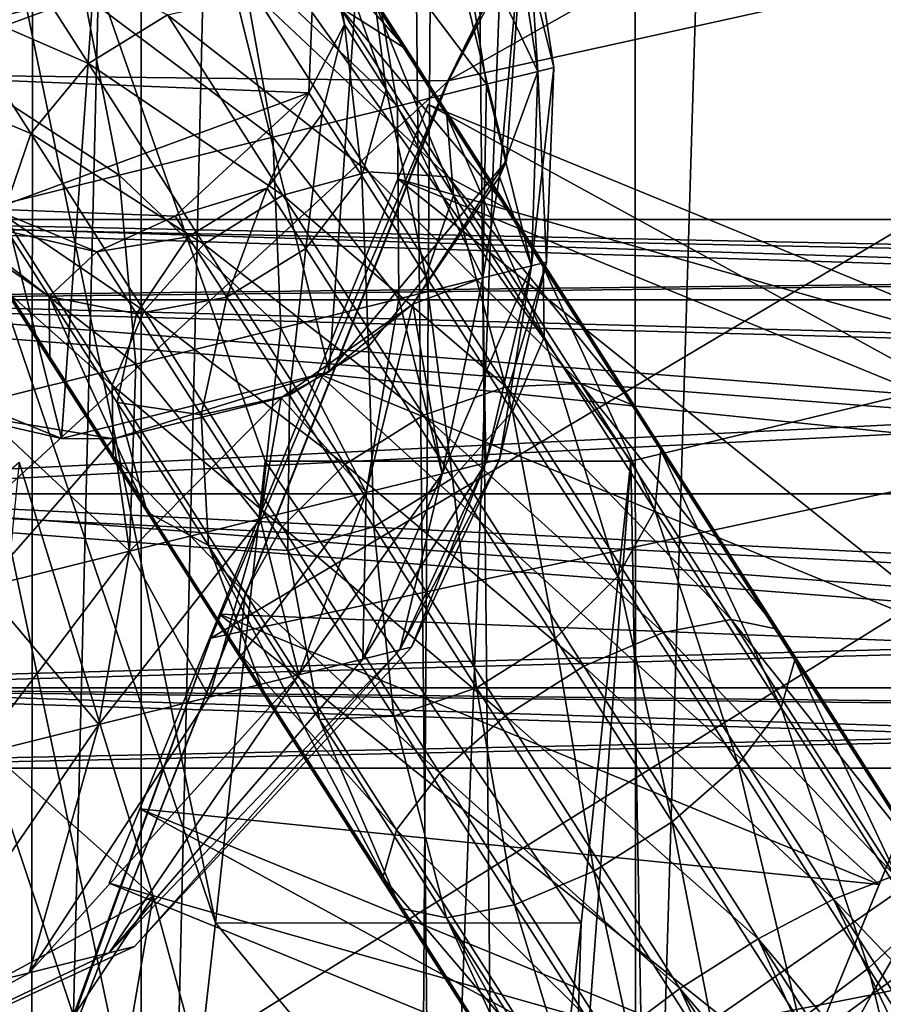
# Model space of a CAD drawing. Header units: metres. Extents: x 0 to 804, y -808 to 0.
# Tile 10 of 123: x 71 to 95, y -665 to -638. Entities that reach past the tile are written whole.
import ezdxf

# ---------------------------------------------------------------- set-up
doc = ezdxf.new("R2010")
doc.units = ezdxf.units.M

msp = doc.modelspace()

# ---------------------------------------------------------------- linework, layer by layer
at = {"layer": 'None'}
for points in [[(68.206169, -622.391846, 664.009766), (125.118866, -641.141968, 664.00946), (153.885971, -606.785217, 664.00946)], [(82.917885, -639.717224, 229.182846), (51.506599, -639.367065, 229.276062), (97.562355, -611.736084, 238.044067)], [(51.506599, -639.367065, 229.276062), (51.506599, -611.736084, 238.044067), (97.562355, -611.736084, 238.044067)], [(97.562355, -611.736084, 238.044067), (97.5625, -611.736206, 376.655518), (82.917885, -639.717224, 229.182846)], [(97.5625, -611.736206, 376.655518), (89.626328, -625.987976, 393.497437), (82.917885, -639.717224, 229.182846)], [(113.400154, -632.995972, 530.953369), (82.903526, -639.716675, 411.269318), (124.25956, -616.376648, 518.881958)], [(82.903526, -639.716675, 411.269318), (89.626328, -625.987976, 393.497437), (124.25956, -616.376648, 518.881958)], [(68.206169, -622.391846, 664.009766), (67.467239, -636.024841, 752.645386), (76.551514, -662.737366, 752.723267)], [(77.909416, -650.118286, 664.00946), (68.206169, -622.391846, 664.009766), (76.551514, -662.737366, 752.723267)], [(77.909416, -650.118286, 664.00946), (87.910759, -650.118286, 664.009521), (68.206169, -622.391846, 664.009766)], [(87.910759, -650.118286, 664.009521), (125.118866, -641.141968, 664.00946), (68.206169, -622.391846, 664.009766)], [(82.917885, -639.717224, 229.182846), (89.626328, -625.987976, 393.497437), (82.903526, -639.716675, 411.269318)], [(103.518738, -649.132996, 543.650635), (76.418556, -654.956787, 433.135529), (113.400154, -632.995972, 530.953369)], [(76.418556, -654.956787, 433.135529), (82.903526, -639.716675, 411.269318), (113.400154, -632.995972, 530.953369)], [(67.467239, -636.024841, 752.645386), (66.829582, -647.674805, 841.571472), (75.344833, -673.366943, 841.704224)], [(76.551514, -662.737366, 752.723267), (67.467239, -636.024841, 752.645386), (75.344833, -673.366943, 841.704224)], [(51.506599, -668.63678, 221.861816), (51.506599, -639.367065, 229.276062), (82.917885, -639.717224, 229.182846)], [(71.249542, -669.260986, 221.746231), (51.506599, -668.63678, 221.861816), (82.917885, -639.717224, 229.182846)], [(82.903526, -639.716675, 411.269318), (76.418556, -654.956787, 433.135529), (71.249542, -669.260986, 221.746231)], [(71.249542, -669.260986, 221.746231), (82.917885, -639.717224, 229.182846), (82.903526, -639.716675, 411.269318)], [(87.910759, -650.118286, 664.009521), (88.208199, -666.740112, 664.009521), (125.118866, -641.141968, 664.00946)], [(88.208199, -666.740112, 664.009521), (97.919785, -676.75293, 664.00946), (125.118866, -641.141968, 664.00946)], [(103.518738, -649.132996, 543.650635), (122.61721, -644.28241, 628.134583), (94.491501, -664.702332, 556.889282)], [(122.61721, -644.28241, 628.134583), (109.211723, -661.565125, 628.134583), (94.491501, -664.702332, 556.889282)], [(66.829582, -647.674805, 841.571472), (66.291557, -657.335022, 930.73468), (74.289925, -682.000366, 930.901062)], [(75.344833, -673.366943, 841.704224), (66.829582, -647.674805, 841.571472), (74.289925, -682.000366, 930.901062)], [(94.491501, -664.702332, 556.889282), (71.20826, -669.260559, 456.211853), (103.518738, -649.132996, 543.650635)], [(71.20826, -669.260559, 456.211853), (76.418556, -654.956787, 433.135529), (103.518738, -649.132996, 543.650635)], [(71.180023, -650.146301, 1879.095215), (74.848846, -662.006836, 1796.11792), (66.296432, -654.428223, 1850.540161)], [(74.848846, -662.006836, 1796.11792), (71.180023, -650.146301, 1879.095215), (69.149338, -670.574341, 1878.729858)], [(76.551514, -662.737366, 752.723267), (86.552017, -662.746216, 752.790039), (77.909416, -650.118286, 664.00946)], [(86.552017, -662.746216, 752.790039), (87.910759, -650.118286, 664.009521), (77.909416, -650.118286, 664.00946)], [(87.910759, -650.118286, 664.009521), (86.260422, -672.295776, 752.862183), (88.208199, -666.740112, 664.009521)], [(87.910759, -650.118286, 664.009521), (86.552017, -662.746216, 752.790039), (86.260422, -672.295776, 752.862183)], [(74.848846, -662.006836, 1796.11792), (67.7547, -665.842529, 1766.252319), (66.296432, -654.428223, 1850.540161)], [(76.418556, -654.956787, 433.135529), (71.20826, -669.260559, 456.211853), (71.249542, -669.260986, 221.746231)], [(66.291557, -657.335022, 930.73468), (65.854553, -664.999939, 1020.091248), (73.388672, -688.633545, 1020.269592)], [(74.289925, -682.000366, 930.901062), (66.291557, -657.335022, 930.73468), (73.388672, -688.633545, 1020.269592)], [(94.491501, -664.702332, 556.889282), (109.211723, -661.565125, 628.134583), (86.201141, -679.639709, 570.591736)], [(109.211723, -661.565125, 628.134583), (96.187439, -679.136963, 628.134583), (86.201141, -679.639709, 570.591736)], [(74.848846, -662.006836, 1796.11792), (77.609993, -672.126221, 1712.908936), (67.7547, -665.842529, 1766.252319)], [(74.848846, -662.006836, 1796.11792), (69.149338, -670.574341, 1878.729858), (71.81456, -679.560608, 1795.68811)], [(77.609993, -672.126221, 1712.908936), (74.848846, -662.006836, 1796.11792), (71.81456, -679.560608, 1795.68811)], [(75.344833, -673.366943, 841.704224), (85.344055, -673.379395, 841.818909), (76.551514, -662.737366, 752.723267)], [(85.344055, -673.379395, 841.818909), (86.552017, -662.746216, 752.790039), (76.551514, -662.737366, 752.723267)], [(86.552017, -662.746216, 752.790039), (84.425972, -681.512573, 841.932068), (86.260422, -672.295776, 752.862183)], [(86.552017, -662.746216, 752.790039), (85.344055, -673.379395, 841.818909), (84.425972, -681.512573, 841.932068)], [(86.201141, -679.639709, 570.591736), (66.258278, -685.513733, 486.434235), (94.491501, -664.702332, 556.889282)], [(66.258278, -685.513733, 486.434235), (71.20826, -669.260559, 456.211853), (94.491501, -664.702332, 556.889282)]]:
    msp.add_3dface(points, dxfattribs=at)
at = {"layer": 'None012311'}
for points in [[(78.546486, -118.575203, 117.953323), (52.504356, -59.607479, 163.059708), (52.504345, -744.686096, 163.059708)], [(50.772308, -61.568432, 160.059708), (76.834984, -120.582596, 114.917824), (50.772308, -742.989197, 160.059708)], [(84.22982, -682.522278, 108.109589), (78.546486, -118.575203, 117.953323), (52.504345, -744.686096, 163.059708)], [(84.22982, -682.522278, 108.109589), (355.943726, -624.124634, 109.128922), (78.546486, -118.575203, 117.953323)], [(76.834984, -120.582596, 114.917824), (82.481255, -680.857727, 105.138191), (50.772308, -742.989197, 160.059708)], [(76.834984, -120.582596, 114.917824), (354.430603, -622.559387, 106.155792), (82.481255, -680.857727, 105.138191)], [(354.430603, -622.559387, 106.155792), (344.84613, -634.641602, 105.944893), (82.481255, -680.857727, 105.138191)], [(346.66452, -635.821777, 108.924751), (355.943726, -624.124634, 109.128922), (84.22982, -682.522278, 108.109589)], [(82.481255, -680.857727, 105.138191), (344.84613, -634.641602, 105.944893), (339.444672, -645.370789, 105.757614)], [(341.434326, -646.210693, 108.743408), (346.66452, -635.821777, 108.924751), (84.22982, -682.522278, 108.109589)], [(82.481255, -680.857727, 105.138191), (339.444672, -645.370789, 105.757614), (335.843445, -657.893982, 105.539024)], [(84.22982, -682.522278, 108.109589), (337.947601, -658.335693, 108.531769), (341.434326, -646.210693, 108.743408)], [(123.969986, -721.144897, 104.434975), (82.481255, -680.857727, 105.138191), (335.843445, -657.893982, 105.539024)], [(122.238647, -719.43042, 107.465355), (337.947601, -658.335693, 108.531769), (84.22982, -682.522278, 108.109589)]]:
    msp.add_3dface(points, dxfattribs=at)
at = {"layer": 'None012312'}
for points in [[(74.374367, -111.085007, 2111.02002), (64.490143, -726.510559, 2093.738037), (64.421242, -84.938629, 2093.59082)], [(70.80912, -105.854668, 2111.02002), (62.762112, -727.559082, 2097.012207), (72.002686, -108.50338, 2112.785645)], [(62.762112, -727.559082, 2097.012207), (71.482285, -713.465515, 2112.023682), (72.002686, -108.50338, 2112.785645)], [(72.002686, -108.50338, 2112.785645), (71.482285, -713.465515, 2112.023682), (85.651848, -133.437515, 2129.406738)], [(64.490143, -726.510559, 2093.738037), (74.374367, -111.085007, 2111.02002), (74.513, -111.387764, 2111.221924)], [(74.516472, -710.105225, 2111.226807), (64.490143, -726.510559, 2093.738037), (74.513, -111.387764, 2111.221924)], [(74.516472, -710.105225, 2111.226807), (74.513, -111.387764, 2111.221924), (87.85331, -135.757248, 2127.466553)], [(71.482285, -713.465515, 2112.023682), (82.025421, -698.932068, 2125.520996), (85.651848, -133.437515, 2129.406738)], [(85.651848, -133.437515, 2129.406738), (82.025421, -698.932068, 2125.520996), (102.280708, -155.085602, 2143.837158)], [(88.046135, -691.900879, 2127.664307), (74.516472, -710.105225, 2111.226807), (87.85331, -135.757248, 2127.466553)], [(88.046135, -691.900879, 2127.664307), (87.85331, -135.757248, 2127.466553), (104.10688, -156.916733, 2141.571289)], [(82.025421, -698.932068, 2125.520996), (95.76886, -682.554504, 2138.76123), (102.280708, -155.085602, 2143.837158)], [(104.085083, -673.795959, 2141.555664), (88.046135, -691.900879, 2127.664307), (104.10688, -156.916733, 2141.571289)]]:
    msp.add_3dface(points, dxfattribs=at)
at = {"layer": 'None012313'}
for points in [[(79.944809, -637.705933, 869.232178), (77.740654, -634.259766, 876.885742), (81.780968, -638.862915, 870.544495)], [(81.780968, -638.862915, 870.544495), (77.740654, -634.259766, 876.885742), (79.69442, -635.600586, 877.789673)], [(67.298401, -634.595337, 1033.060059), (67.098938, -639.566406, 1033.060059), (79.298737, -635.075867, 1033.060059)], [(67.098938, -639.566406, 1033.060059), (79.100037, -640.047058, 1033.060059), (79.298737, -635.075867, 1033.060059)], [(79.100037, -640.047058, 893.82666), (80.0774, -638.18158, 886.598999), (79.298737, -635.075867, 893.82666)], [(79.298737, -635.075867, 893.82666), (79.298737, -635.075867, 1033.060059), (79.100037, -640.047058, 893.82666)], [(79.298737, -635.075867, 1033.060059), (79.100037, -640.047058, 1033.060059), (79.100037, -640.047058, 893.82666)], [(80.0774, -638.18158, 886.598999), (79.70665, -635.713989, 886.145752), (79.298737, -635.075867, 893.82666)], [(69.194923, -637.561279, 876.130554), (70.725113, -635.569885, 875.777161), (73.073509, -639.241516, 867.622742)], [(70.725113, -635.569885, 875.777161), (75.232368, -637.910889, 867.65094), (73.073509, -639.241516, 867.622742)], [(80.913887, -637.60144, 878.76001), (82.874184, -640.666382, 871.953247), (79.69442, -635.600586, 877.789673)], [(79.69442, -635.600586, 877.789673), (82.874184, -640.666382, 871.953247), (81.780968, -638.862915, 870.544495)], [(80.913887, -637.60144, 878.76001), (79.70665, -635.713989, 886.145752), (81.213402, -639.957703, 879.649109)], [(79.70665, -635.713989, 886.145752), (80.0774, -638.18158, 886.598999), (81.213402, -639.957703, 879.649109)], [(75.232368, -637.910889, 867.65094), (77.645248, -637.371643, 868.216125), (80.734131, -642.20105, 861.230591)], [(79.944809, -637.705933, 869.232178), (82.911148, -642.34375, 862.523804), (77.645248, -637.371643, 868.216125)], [(77.645248, -637.371643, 868.216125), (82.911148, -642.34375, 862.523804), (80.734131, -642.20105, 861.230591)], [(68.528885, -639.914246, 876.802917), (69.194923, -637.561279, 876.130554), (71.497337, -641.161072, 868.135803)], [(69.194923, -637.561279, 876.130554), (73.073509, -639.241516, 867.622742), (71.497337, -641.161072, 868.135803)], [(82.874184, -640.666382, 871.953247), (80.913887, -637.60144, 878.76001), (83.058022, -642.841797, 873.243958)], [(80.913887, -637.60144, 878.76001), (81.213402, -639.957703, 879.649109), (83.058022, -642.841797, 873.243958)], [(73.073509, -639.241516, 867.622742), (75.232368, -637.910889, 867.65094), (78.389412, -642.846863, 860.51123)], [(75.232368, -637.910889, 867.65094), (80.734131, -642.20105, 861.230591), (78.389412, -642.846863, 860.51123)], [(82.911148, -642.34375, 862.523804), (79.944809, -637.705933, 869.232178), (84.589027, -643.253235, 864.194031)], [(84.589027, -643.253235, 864.194031), (79.944809, -637.705933, 869.232178), (81.780968, -638.862915, 870.544495)], [(79.46524, -640.618774, 886.941772), (80.0774, -638.18158, 886.598999), (79.100037, -640.047058, 893.82666)], [(80.0774, -638.18158, 886.598999), (79.46524, -640.618774, 886.941772), (80.547363, -642.310669, 880.321472)], [(81.213402, -639.957703, 879.649109), (80.0774, -638.18158, 886.598999), (80.547363, -642.310669, 880.321472)], [(82.874184, -640.666382, 871.953247), (85.512337, -644.791077, 865.987), (81.780968, -638.862915, 870.544495)], [(81.780968, -638.862915, 870.544495), (85.512337, -644.791077, 865.987), (84.589027, -643.253235, 864.194031)], [(71.497337, -641.161072, 868.135803), (73.073509, -639.241516, 867.622742), (76.233955, -644.182861, 860.475342)], [(73.073509, -639.241516, 867.622742), (78.389412, -642.846863, 860.51123), (76.233955, -644.182861, 860.475342)], [(67.098938, -639.566406, 1033.060059), (70.473152, -643.222473, 1033.060059), (79.100037, -640.047058, 1033.060059)], [(71.497337, -641.161072, 868.135803), (70.743813, -643.377258, 869.111938), (68.528885, -639.914246, 876.802917)], [(70.473152, -643.222473, 1033.060059), (75.444283, -643.421509, 1033.060059), (79.100037, -640.047058, 1033.060059)], [(79.100037, -640.047058, 893.82666), (75.444283, -643.421509, 893.82666), (77.963364, -642.65448, 887.121948)], [(79.100037, -640.047058, 893.82666), (79.100037, -640.047058, 1033.060059), (75.444283, -643.421509, 893.82666)], [(79.100037, -640.047058, 1033.060059), (75.444283, -643.421509, 1033.060059), (75.444283, -643.421509, 893.82666)], [(77.963364, -642.65448, 887.121948), (79.46524, -640.618774, 886.941772), (79.100037, -640.047058, 893.82666)], [(81.213402, -639.957703, 879.649109), (80.547363, -642.310669, 880.321472), (82.304497, -645.057922, 874.220154)], [(83.058022, -642.841797, 873.243958), (81.213402, -639.957703, 879.649109), (82.304497, -645.057922, 874.220154)], [(79.017174, -644.302124, 880.674866), (79.46524, -640.618774, 886.941772), (77.963364, -642.65448, 887.121948)], [(80.547363, -642.310669, 880.321472), (79.46524, -640.618774, 886.941772), (79.017174, -644.302124, 880.674866)], [(82.874184, -640.666382, 871.953247), (83.058022, -642.841797, 873.243958), (85.540504, -646.723083, 867.629761)], [(85.512337, -644.791077, 865.987), (82.874184, -640.666382, 871.953247), (85.540504, -646.723083, 867.629761)], [(74.595909, -646.005676, 861.128357), (70.743813, -643.377258, 869.111938), (71.497337, -641.161072, 868.135803)], [(76.233955, -644.182861, 860.475342), (74.595909, -646.005676, 861.128357), (71.497337, -641.161072, 868.135803)], [(78.389412, -642.846863, 860.51123), (80.734131, -642.20105, 861.230591), (84.498024, -648.085876, 855.497803)], [(80.734131, -642.20105, 861.230591), (86.525711, -647.995117, 857.018494), (84.498024, -648.085876, 855.497803)], [(82.911148, -642.34375, 862.523804), (86.525711, -647.995117, 857.018494), (80.734131, -642.20105, 861.230591)], [(80.547363, -642.310669, 880.321472), (79.017174, -644.302124, 880.674866), (80.728333, -646.977478, 874.733154)], [(82.304497, -645.057922, 874.220154), (80.547363, -642.310669, 880.321472), (80.728333, -646.977478, 874.733154)], [(86.525711, -647.995117, 857.018494), (82.911148, -642.34375, 862.523804), (88.010735, -648.603027, 858.982483)], [(88.010735, -648.603027, 858.982483), (82.911148, -642.34375, 862.523804), (84.589027, -643.253235, 864.194031)], [(75.444283, -643.421509, 893.82666), (75.800423, -643.978821, 887.112), (77.963364, -642.65448, 887.121948)], [(77.963364, -642.65448, 887.121948), (75.800423, -643.978821, 887.112), (76.855782, -645.628845, 880.655457)], [(76.855782, -645.628845, 880.655457), (79.017174, -644.302124, 880.674866), (77.963364, -642.65448, 887.121948)], [(76.233955, -644.182861, 860.475342), (78.389412, -642.846863, 860.51123), (82.236374, -648.861511, 854.651978)], [(78.389412, -642.846863, 860.51123), (84.498024, -648.085876, 855.497803), (82.236374, -648.861511, 854.651978)], [(82.304497, -645.057922, 874.220154), (84.669243, -648.755188, 868.872253), (83.058022, -642.841797, 873.243958)], [(83.058022, -642.841797, 873.243958), (84.669243, -648.755188, 868.872253), (85.540504, -646.723083, 867.629761)], [(75.444283, -643.421509, 893.82666), (70.473152, -643.222473, 893.82666), (73.305695, -644.390076, 886.913574)], [(73.305695, -644.390076, 886.913574), (70.473152, -643.222473, 893.82666), (70.858994, -643.825684, 886.556763)], [(75.444283, -643.421509, 893.82666), (75.444283, -643.421509, 1033.060059), (70.473152, -643.222473, 893.82666)], [(75.444283, -643.421509, 1033.060059), (70.473152, -643.222473, 1033.060059), (70.473152, -643.222473, 893.82666)], [(85.512337, -644.791077, 865.987), (88.726997, -649.817139, 861.090759), (84.589027, -643.253235, 864.194031)], [(84.589027, -643.253235, 864.194031), (88.726997, -649.817139, 861.090759), (88.010735, -648.603027, 858.982483)], [(74.595909, -646.005676, 861.128357), (73.724648, -648.037781, 862.370789), (70.743813, -643.377258, 869.111938)], [(73.724648, -648.037781, 862.370789), (70.92765, -645.552673, 870.402649), (70.743813, -643.377258, 869.111938)], [(75.800423, -643.978821, 887.112), (75.444283, -643.421509, 893.82666), (73.305695, -644.390076, 886.913574)], [(70.858994, -643.825684, 886.556763), (70.047859, -644.271362, 878.662354), (72.001625, -645.612183, 879.566284)], [(72.001625, -645.612183, 879.566284), (73.305695, -644.390076, 886.913574), (70.858994, -643.825684, 886.556763)], [(75.800423, -643.978821, 887.112), (73.305695, -644.390076, 886.913574), (74.39225, -646.088867, 880.266174)], [(75.800423, -643.978821, 887.112), (74.39225, -646.088867, 880.266174), (76.855782, -645.628845, 880.655457)], [(70.047859, -644.271362, 878.662354), (72.020866, -647.35614, 871.811401), (72.001625, -645.612183, 879.566284)], [(70.92765, -645.552673, 870.402649), (72.020866, -647.35614, 871.811401), (70.047859, -644.271362, 878.662354)], [(76.233955, -644.182861, 860.475342), (80.08506, -650.204041, 854.609741), (74.595909, -646.005676, 861.128357)], [(82.236374, -648.861511, 854.651978), (80.08506, -650.204041, 854.609741), (76.233955, -644.182861, 860.475342)], [(78.569473, -648.308167, 874.704956), (79.017174, -644.302124, 880.674866), (76.855782, -645.628845, 880.655457)], [(80.728333, -646.977478, 874.733154), (79.017174, -644.302124, 880.674866), (78.569473, -648.308167, 874.704956)], [(74.39225, -646.088867, 880.266174), (73.305695, -644.390076, 886.913574), (72.001625, -645.612183, 879.566284)], [(85.512337, -644.791077, 865.987), (85.540504, -646.723083, 867.629761), (88.565475, -651.452637, 863.022461)], [(88.726997, -649.817139, 861.090759), (85.512337, -644.791077, 865.987), (88.565475, -651.452637, 863.022461)], [(82.304497, -645.057922, 874.220154), (80.728333, -646.977478, 874.733154), (83.031197, -650.578003, 869.525208)], [(84.669243, -648.755188, 868.872253), (82.304497, -645.057922, 874.220154), (83.031197, -650.578003, 869.525208)], [(73.724648, -648.037781, 862.370789), (73.752815, -649.969788, 864.01355), (70.92765, -645.552673, 870.402649)], [(73.752815, -649.969788, 864.01355), (72.020866, -647.35614, 871.811401), (70.92765, -645.552673, 870.402649)], [(72.001625, -645.612183, 879.566284), (72.020866, -647.35614, 871.811401), (74.676125, -651.507629, 865.806519)], [(73.857025, -648.513123, 873.123718), (74.39225, -646.088867, 880.266174), (72.001625, -645.612183, 879.566284)], [(73.857025, -648.513123, 873.123718), (72.001625, -645.612183, 879.566284), (74.676125, -651.507629, 865.806519)], [(76.855782, -645.628845, 880.655457), (74.39225, -646.088867, 880.266174), (76.156593, -648.847412, 874.139771)], [(76.156593, -648.847412, 874.139771), (78.569473, -648.308167, 874.704956), (76.855782, -645.628845, 880.655457)], [(74.595909, -646.005676, 861.128357), (78.371613, -651.908936, 855.377563), (73.724648, -648.037781, 862.370789)], [(74.39225, -646.088867, 880.266174), (73.857025, -648.513123, 873.123718), (76.156593, -648.847412, 874.139771)], [(80.08506, -650.204041, 854.609741), (78.371613, -651.908936, 855.377563), (74.595909, -646.005676, 861.128357)], [(85.540504, -646.723083, 867.629761), (84.669243, -648.755188, 868.872253), (87.550751, -653.260376, 864.483398)], [(85.540504, -646.723083, 867.629761), (87.550751, -653.260376, 864.483398), (88.565475, -651.452637, 863.022461)], [(80.728333, -646.977478, 874.733154), (78.569473, -648.308167, 874.704956), (80.87574, -651.914001, 869.489319)], [(83.031197, -650.578003, 869.525208), (80.728333, -646.977478, 874.733154), (80.87574, -651.914001, 869.489319)], [(72.020866, -647.35614, 871.811401), (73.752815, -649.969788, 864.01355), (74.676125, -651.507629, 865.806519)], [(78.371613, -651.908936, 855.377563), (77.356888, -653.716736, 856.838562), (73.724648, -648.037781, 862.370789)], [(73.724648, -648.037781, 862.370789), (77.356888, -653.716736, 856.838562), (73.752815, -649.969788, 864.01355)], [(82.236374, -648.861511, 854.651978), (84.498024, -648.085876, 855.497803), (88.792229, -654.799805, 851.238037)], [(84.498024, -648.085876, 855.497803), (86.525711, -647.995117, 857.018494), (90.649544, -654.442627, 852.927673)], [(84.498024, -648.085876, 855.497803), (90.649544, -654.442627, 852.927673), (88.792229, -654.799805, 851.238037)], [(90.649544, -654.442627, 852.927673), (86.525711, -647.995117, 857.018494), (91.914528, -654.706604, 855.109985)], [(91.914528, -654.706604, 855.109985), (86.525711, -647.995117, 857.018494), (88.010735, -648.603027, 858.982483)], [(78.531021, -652.559814, 868.769958), (78.569473, -648.308167, 874.704956), (76.156593, -648.847412, 874.139771)], [(80.87574, -651.914001, 869.489319), (78.569473, -648.308167, 874.704956), (78.531021, -652.559814, 868.769958)], [(76.156593, -648.847412, 874.139771), (73.857025, -648.513123, 873.123718), (76.354004, -652.417114, 867.476746)], [(73.857025, -648.513123, 873.123718), (74.676125, -651.507629, 865.806519), (76.354004, -652.417114, 867.476746)], [(88.726997, -649.817139, 861.090759), (92.394585, -655.551392, 857.452637), (88.010735, -648.603027, 858.982483)], [(88.010735, -648.603027, 858.982483), (92.394585, -655.551392, 857.452637), (91.914528, -654.706604, 855.109985)], [(76.354004, -652.417114, 867.476746), (78.531021, -652.559814, 868.769958), (76.156593, -648.847412, 874.139771)], [(80.08506, -650.204041, 854.609741), (82.236374, -648.861511, 854.651978), (86.625336, -655.723633, 850.298218)], [(86.625336, -655.723633, 850.298218), (82.236374, -648.861511, 854.651978), (88.792229, -654.799805, 851.238037)], [(84.669243, -648.755188, 868.872253), (83.031197, -650.578003, 869.525208), (85.837303, -654.965332, 865.251221)], [(84.669243, -648.755188, 868.872253), (85.837303, -654.965332, 865.251221), (87.550751, -653.260376, 864.483398)], [(74.676125, -651.507629, 865.806519), (73.752815, -649.969788, 864.01355), (77.195366, -655.352173, 858.770203)], [(73.752815, -649.969788, 864.01355), (77.356888, -653.716736, 856.838562), (77.195366, -655.352173, 858.770203)], [(88.726997, -649.817139, 861.090759), (88.565475, -651.452637, 863.022461), (92.016647, -656.84845, 859.598999)], [(92.394585, -655.551392, 857.452637), (88.726997, -649.817139, 861.090759), (92.016647, -656.84845, 859.598999)], [(78.371613, -651.908936, 855.377563), (80.08506, -650.204041, 854.609741), (84.478752, -657.073486, 850.251282)], [(84.478752, -657.073486, 850.251282), (80.08506, -650.204041, 854.609741), (86.625336, -655.723633, 850.298218)], [(83.031197, -650.578003, 869.525208), (80.87574, -651.914001, 869.489319), (83.685989, -656.3078, 865.209045)], [(83.031197, -650.578003, 869.525208), (83.685989, -656.3078, 865.209045), (85.837303, -654.965332, 865.251221)], [(76.354004, -652.417114, 867.476746), (74.676125, -651.507629, 865.806519), (77.911629, -656.566284, 860.87854)], [(74.676125, -651.507629, 865.806519), (77.195366, -655.352173, 858.770203), (77.911629, -656.566284, 860.87854)], [(88.565475, -651.452637, 863.022461), (87.550751, -653.260376, 864.483398), (90.838242, -658.40033, 861.22229)], [(92.016647, -656.84845, 859.598999), (88.565475, -651.452637, 863.022461), (90.838242, -658.40033, 861.22229)], [(78.371613, -651.908936, 855.377563), (82.679283, -658.643921, 851.104431), (77.356888, -653.716736, 856.838562)], [(82.679283, -658.643921, 851.104431), (78.371613, -651.908936, 855.377563), (84.478752, -657.073486, 850.251282)], [(80.87574, -651.914001, 869.489319), (78.531021, -652.559814, 868.769958), (81.424339, -657.083435, 864.36322)], [(80.87574, -651.914001, 869.489319), (81.424339, -657.083435, 864.36322), (83.685989, -656.3078, 865.209045)], [(81.602997, -662.337708, 857.216797), (79.396652, -657.174255, 862.842529), (76.354004, -652.417114, 867.476746)], [(79.396652, -657.174255, 862.842529), (78.531021, -652.559814, 868.769958), (76.354004, -652.417114, 867.476746)], [(81.602997, -662.337708, 857.216797), (76.354004, -652.417114, 867.476746), (77.911629, -656.566284, 860.87854)], [(78.531021, -652.559814, 868.769958), (79.396652, -657.174255, 862.842529), (81.424339, -657.083435, 864.36322)], [(87.550751, -653.260376, 864.483398), (85.837303, -654.965332, 865.251221), (89.038773, -659.970764, 862.075439)], [(87.550751, -653.260376, 864.483398), (89.038773, -659.970764, 862.075439), (90.838242, -658.40033, 861.22229)], [(77.195366, -655.352173, 858.770203), (77.356888, -653.716736, 856.838562), (81.500877, -660.195801, 852.727783)], [(77.356888, -653.716736, 856.838562), (82.679283, -658.643921, 851.104431), (81.500877, -660.195801, 852.727783)], [(88.792229, -654.799805, 851.238037), (90.649544, -654.442627, 852.927673), (95.124107, -661.438599, 850.408447)], [(95.124107, -661.438599, 850.408447), (90.649544, -654.442627, 852.927673), (96.150337, -661.329224, 852.725098)], [(96.150337, -661.329224, 852.725098), (90.649544, -654.442627, 852.927673), (91.914528, -654.706604, 855.109985)], [(88.792229, -654.799805, 851.238037), (93.451653, -662.084717, 848.614685), (86.625336, -655.723633, 850.298218)], [(88.792229, -654.799805, 851.238037), (95.124107, -661.438599, 850.408447), (93.451653, -662.084717, 848.614685)], [(92.394585, -655.551392, 857.452637), (96.3741, -661.773315, 855.212036), (91.914528, -654.706604, 855.109985)], [(91.914528, -654.706604, 855.109985), (96.3741, -661.773315, 855.212036), (96.150337, -661.329224, 852.725098)], [(85.837303, -654.965332, 865.251221), (83.685989, -656.3078, 865.209045), (86.892189, -661.320618, 862.028503)], [(85.837303, -654.965332, 865.251221), (86.892189, -661.320618, 862.028503), (89.038773, -659.970764, 862.075439)], [(77.911629, -656.566284, 860.87854), (77.195366, -655.352173, 858.770203), (81.12294, -661.492859, 854.874146)], [(77.195366, -655.352173, 858.770203), (81.500877, -660.195801, 852.727783), (81.12294, -661.492859, 854.874146)], [(92.394585, -655.551392, 857.452637), (92.016647, -656.84845, 859.598999), (95.761337, -662.703247, 857.490601)], [(95.761337, -662.703247, 857.490601), (96.3741, -661.773315, 855.212036), (92.394585, -655.551392, 857.452637)], [(86.625336, -655.723633, 850.298218), (91.387581, -663.169312, 847.616943), (84.478752, -657.073486, 850.251282)], [(93.451653, -662.084717, 848.614685), (91.387581, -663.169312, 847.616943), (86.625336, -655.723633, 850.298218)], [(83.685989, -656.3078, 865.209045), (81.424339, -657.083435, 864.36322), (84.725296, -662.244446, 861.088684)], [(83.685989, -656.3078, 865.209045), (84.725296, -662.244446, 861.088684), (86.892189, -661.320618, 862.028503)], [(81.12294, -661.492859, 854.874146), (81.602997, -662.337708, 857.216797), (77.911629, -656.566284, 860.87854)], [(92.016647, -656.84845, 859.598999), (90.838242, -658.40033, 861.22229), (94.405334, -663.977478, 859.213928)], [(92.016647, -656.84845, 859.598999), (94.405334, -663.977478, 859.213928), (95.761337, -662.703247, 857.490601)], [(81.424339, -657.083435, 864.36322), (79.396652, -657.174255, 862.842529), (82.867981, -662.601624, 859.399048)], [(82.867981, -662.601624, 859.399048), (79.396652, -657.174255, 862.842529), (81.602997, -662.337708, 857.216797)], [(81.424339, -657.083435, 864.36322), (82.867981, -662.601624, 859.399048), (84.725296, -662.244446, 861.088684)], [(82.679283, -658.643921, 851.104431), (84.478752, -657.073486, 850.251282), (89.246132, -664.527222, 847.567139)], [(84.478752, -657.073486, 850.251282), (91.387581, -663.169312, 847.616943), (89.246132, -664.527222, 847.567139)], [(81.500877, -660.195801, 852.727783), (82.679283, -658.643921, 851.104431), (87.353317, -665.951721, 848.472839)], [(82.679283, -658.643921, 851.104431), (89.246132, -664.527222, 847.567139), (87.353317, -665.951721, 848.472839)], [(90.838242, -658.40033, 861.22229), (89.038773, -659.970764, 862.075439), (92.51252, -665.401917, 860.119629)], [(90.838242, -658.40033, 861.22229), (92.51252, -665.401917, 860.119629), (94.405334, -663.977478, 859.213928)], [(89.038773, -659.970764, 862.075439), (86.892189, -661.320618, 862.028503), (90.371071, -666.759827, 860.069824)], [(89.038773, -659.970764, 862.075439), (90.371071, -666.759827, 860.069824), (92.51252, -665.401917, 860.119629)], [(81.12294, -661.492859, 854.874146), (81.500877, -660.195801, 852.727783), (85.997314, -667.225891, 850.196167)], [(81.500877, -660.195801, 852.727783), (87.353317, -665.951721, 848.472839), (85.997314, -667.225891, 850.196167)], [(86.892189, -661.320618, 862.028503), (84.725296, -662.244446, 861.088684), (88.306999, -667.844421, 859.072144)], [(86.892189, -661.320618, 862.028503), (88.306999, -667.844421, 859.072144), (90.371071, -666.759827, 860.069824)], [(85.997314, -667.225891, 850.196167), (85.384552, -668.155884, 852.474731), (81.12294, -661.492859, 854.874146)], [(85.384552, -668.155884, 852.474731), (81.602997, -662.337708, 857.216797), (81.12294, -661.492859, 854.874146)], [(95.124107, -661.438599, 850.408447), (99.777512, -668.714111, 849.557739), (93.451653, -662.084717, 848.614685)], [(91.387581, -663.169312, 847.616943), (93.451653, -662.084717, 848.614685), (97.360931, -670.259766, 847.105774)], [(93.451653, -662.084717, 848.614685), (99.777512, -668.714111, 849.557739), (98.297295, -669.660828, 847.728821)], [(97.360931, -670.259766, 847.105774), (93.451653, -662.084717, 848.614685), (98.297295, -669.660828, 847.728821)], [(85.608315, -668.599976, 854.96167), (82.867981, -662.601624, 859.399048), (81.602997, -662.337708, 857.216797)], [(85.608315, -668.599976, 854.96167), (81.602997, -662.337708, 857.216797), (85.384552, -668.155884, 852.474731)], [(84.725296, -662.244446, 861.088684), (82.867981, -662.601624, 859.399048), (86.634544, -668.490601, 857.278381)], [(84.725296, -662.244446, 861.088684), (86.634544, -668.490601, 857.278381), (88.306999, -667.844421, 859.072144)], [(89.773712, -675.112488, 854.200195), (82.867981, -662.601624, 859.399048), (85.608315, -668.599976, 854.96167)], [(82.867981, -662.601624, 859.399048), (89.773712, -675.112488, 854.200195), (86.634544, -668.490601, 857.278381)], [(95.761337, -662.703247, 857.490601), (94.405334, -663.977478, 859.213928), (98.11499, -669.777466, 858.535767)], [(89.246132, -664.527222, 847.567139), (91.387581, -663.169312, 847.616943), (95.274208, -671.594421, 846.561279)], [(91.387581, -663.169312, 847.616943), (96.340157, -670.912598, 846.711548), (95.274208, -671.594421, 846.561279)], [(96.340157, -670.912598, 846.711548), (91.387581, -663.169312, 847.616943), (97.360931, -670.259766, 847.105774)], [(94.405334, -663.977478, 859.213928), (92.51252, -665.401917, 860.119629), (96.125114, -671.050171, 859.459229)], [(94.405334, -663.977478, 859.213928), (96.125114, -671.050171, 859.459229), (98.11499, -669.777466, 858.535767)], [(87.353317, -665.951721, 848.472839), (89.246132, -664.527222, 847.567139), (93.170799, -672.939758, 847.006165)], [(89.246132, -664.527222, 847.567139), (94.204048, -672.27887, 846.660767), (93.170799, -672.939758, 847.006165)], [(94.204048, -672.27887, 846.660767), (89.246132, -664.527222, 847.567139), (95.274208, -671.594421, 846.561279)]]:
    msp.add_3dface(points, dxfattribs=at)
at = {"layer": 'None012314'}
for points in [[(125.811905, -645.70282, 1397.182495), (57.22504, -645.704102, 1397.779785), (57.27132, -643.507385, 1403.082886)], [(126.480873, -643.507385, 1402.478882), (57.27132, -643.507385, 1403.082886), (126.084221, -644.942871, 1406.89502)], [(57.27132, -643.507385, 1403.082886), (57.317596, -645.704102, 1408.385986), (126.084221, -644.942871, 1406.89502)], [(126.480873, -643.507385, 1402.478882), (125.811905, -645.70282, 1397.182495), (57.27132, -643.507385, 1403.082886)], [(131.047821, -645.70282, 1997.159668), (62.46096, -645.704102, 1997.756958), (62.50724, -643.507385, 2003.060059)], [(131.716797, -643.507385, 2002.456055), (62.50724, -643.507385, 2003.060059), (131.320145, -644.942871, 2006.872192)], [(62.50724, -643.507385, 2003.060059), (62.55352, -645.704102, 2008.363159), (131.320145, -644.942871, 2006.872192)], [(131.716797, -643.507385, 2002.456055), (131.047821, -645.70282, 1997.159668), (62.50724, -643.507385, 2003.060059)], [(126.084221, -644.942871, 1406.89502), (57.317596, -645.704102, 1408.385986), (125.567612, -647.592102, 1409.164307)], [(131.320145, -644.942871, 2006.872192), (62.55352, -645.704102, 2008.363159), (130.803528, -647.592102, 2009.141479)], [(125.203278, -651.007385, 1394.989746), (57.205872, -651.007385, 1395.58313), (57.22504, -645.704102, 1397.779785)], [(125.811905, -645.70282, 1397.182495), (125.203278, -651.007385, 1394.989746), (57.22504, -645.704102, 1397.779785)], [(57.317596, -645.704102, 1408.385986), (57.336769, -651.007385, 1410.58252), (125.567612, -647.592102, 1409.164307)], [(130.439209, -651.007385, 1994.966919), (62.441792, -651.007385, 1995.560303), (62.46096, -645.704102, 1997.756958)], [(131.047821, -645.70282, 1997.159668), (130.439209, -651.007385, 1994.966919), (62.46096, -645.704102, 1997.756958)], [(62.55352, -645.704102, 2008.363159), (62.572689, -651.007385, 2010.559692), (130.803528, -647.592102, 2009.141479)], [(125.567612, -647.592102, 1409.164307), (57.336769, -651.007385, 1410.58252), (125.334183, -651.009094, 1409.989136)], [(130.803528, -647.592102, 2009.141479), (62.572689, -651.007385, 2010.559692), (130.570099, -651.009094, 2009.966309)], [(125.203278, -651.007385, 1394.989746), (125.811905, -656.311951, 1397.182495), (57.205872, -651.007385, 1395.58313)], [(125.811905, -656.311951, 1397.182495), (57.22504, -656.31073, 1397.779785), (57.205872, -651.007385, 1395.58313)], [(57.336769, -651.007385, 1410.58252), (57.317596, -656.31073, 1408.385986), (125.56662, -654.41571, 1409.167847)], [(57.336769, -651.007385, 1410.58252), (125.56662, -654.41571, 1409.167847), (125.334183, -651.009094, 1409.989136)], [(130.439209, -651.007385, 1994.966919), (131.047821, -656.311951, 1997.159668), (62.441792, -651.007385, 1995.560303)], [(131.047821, -656.311951, 1997.159668), (62.46096, -656.31073, 1997.756958), (62.441792, -651.007385, 1995.560303)], [(62.572689, -651.007385, 2010.559692), (62.55352, -656.31073, 2008.363159), (130.802536, -654.41571, 2009.14502)], [(62.572689, -651.007385, 2010.559692), (130.802536, -654.41571, 2009.14502), (130.570099, -651.009094, 2009.966309)], [(57.317596, -656.31073, 1408.385986), (126.081398, -657.060791, 1406.9104), (125.56662, -654.41571, 1409.167847)], [(62.55352, -656.31073, 2008.363159), (131.317322, -657.060791, 2006.887573), (130.802536, -654.41571, 2009.14502)], [(125.811905, -656.311951, 1397.182495), (126.480873, -658.507385, 1402.478882), (57.22504, -656.31073, 1397.779785)], [(126.480873, -658.507385, 1402.478882), (57.27132, -658.507385, 1403.082886), (57.22504, -656.31073, 1397.779785)], [(57.317596, -656.31073, 1408.385986), (57.27132, -658.507385, 1403.082886), (126.081398, -657.060791, 1406.9104)], [(131.047821, -656.311951, 1997.159668), (131.716797, -658.507385, 2002.456055), (62.46096, -656.31073, 1997.756958)], [(131.716797, -658.507385, 2002.456055), (62.50724, -658.507385, 2003.060059), (62.46096, -656.31073, 1997.756958)], [(62.55352, -656.31073, 2008.363159), (62.50724, -658.507385, 2003.060059), (131.317322, -657.060791, 2006.887573)], [(57.27132, -658.507385, 1403.082886), (126.480873, -658.507385, 1402.478882), (126.081398, -657.060791, 1406.9104)], [(62.50724, -658.507385, 2003.060059), (131.716797, -658.507385, 2002.456055), (131.317322, -657.060791, 2006.887573)]]:
    msp.add_3dface(points, dxfattribs=at)
at = {"layer": 'None012328'}
for points in [[(104.579025, -637.580933, 431.26001), (97.395538, -655.11261, 393.997162), (87.517006, -679.220886, 431.26001)], [(104.579025, -637.580933, 333.559998), (87.517006, -679.220886, 333.559998), (97.395538, -655.11261, 372.122864)], [(87.517006, -679.220886, 431.26001), (114.814323, -690.406006, 431.26001), (104.579025, -637.580933, 431.26001)], [(87.517006, -679.220886, 333.559998), (104.579025, -637.580933, 333.559998), (101.396996, -684.908264, 333.559998)], [(81.5317, -642.398376, 376.300476), (82.364441, -640.366089, 383.059998), (99.575684, -649.791931, 376.300476)], [(100.408432, -647.759644, 383.059998), (82.364441, -640.366089, 383.059998), (81.5317, -642.398376, 389.819519)], [(81.5317, -642.398376, 389.819519), (82.364441, -640.366089, 383.059998), (81.5317, -642.398376, 376.300476)], [(82.364441, -640.366089, 383.059998), (100.408432, -647.759644, 383.059998), (99.575684, -649.791931, 376.300476)], [(79.351547, -647.719055, 372.122864), (81.5317, -642.398376, 376.300476), (97.395538, -655.11261, 372.122864)], [(99.575684, -649.791931, 389.819519), (81.5317, -642.398376, 389.819519), (79.351547, -647.719055, 393.997162)], [(79.351547, -647.719055, 393.997162), (81.5317, -642.398376, 376.300476), (79.351547, -647.719055, 372.122864)], [(79.351547, -647.719055, 393.997162), (81.5317, -642.398376, 389.819519), (81.5317, -642.398376, 376.300476)], [(81.5317, -642.398376, 376.300476), (99.575684, -649.791931, 376.300476), (97.395538, -655.11261, 372.122864)], [(99.575684, -649.791931, 389.819519), (100.408432, -647.759644, 383.059998), (81.5317, -642.398376, 389.819519)], [(76.656738, -654.295776, 372.122864), (79.351547, -647.719055, 372.122864), (94.700729, -661.689331, 372.122864)], [(97.395538, -655.11261, 393.997162), (79.351547, -647.719055, 393.997162), (76.656738, -654.295776, 393.997162)], [(76.656738, -654.295776, 393.997162), (79.351547, -647.719055, 372.122864), (76.656738, -654.295776, 372.122864)], [(76.656738, -654.295776, 393.997162), (79.351547, -647.719055, 393.997162), (79.351547, -647.719055, 372.122864)], [(79.351547, -647.719055, 372.122864), (97.395538, -655.11261, 372.122864), (94.700729, -661.689331, 372.122864)], [(97.395538, -655.11261, 393.997162), (99.575684, -649.791931, 389.819519), (79.351547, -647.719055, 393.997162)], [(74.476593, -659.616455, 376.300476), (76.656738, -654.295776, 372.122864), (92.520584, -667.009949, 376.300476)], [(94.700729, -661.689331, 393.997162), (76.656738, -654.295776, 393.997162), (74.476593, -659.616455, 389.819519)], [(74.476593, -659.616455, 389.819519), (76.656738, -654.295776, 372.122864), (74.476593, -659.616455, 376.300476)], [(74.476593, -659.616455, 389.819519), (76.656738, -654.295776, 393.997162), (76.656738, -654.295776, 372.122864)], [(76.656738, -654.295776, 372.122864), (94.700729, -661.689331, 372.122864), (92.520584, -667.009949, 376.300476)], [(94.700729, -661.689331, 393.997162), (97.395538, -655.11261, 393.997162), (76.656738, -654.295776, 393.997162)], [(97.395538, -655.11261, 393.997162), (94.700729, -661.689331, 393.997162), (87.517006, -679.220886, 431.26001)], [(97.395538, -655.11261, 372.122864), (87.517006, -679.220886, 333.559998), (94.700729, -661.689331, 372.122864)], [(73.643852, -661.648743, 383.059998), (74.476593, -659.616455, 376.300476), (91.687843, -669.042297, 383.059998)], [(92.520584, -667.009949, 389.819519), (74.476593, -659.616455, 389.819519), (73.643852, -661.648743, 383.059998)], [(73.643852, -661.648743, 383.059998), (74.476593, -659.616455, 389.819519), (74.476593, -659.616455, 376.300476)], [(74.476593, -659.616455, 376.300476), (92.520584, -667.009949, 376.300476), (91.687843, -669.042297, 383.059998)], [(92.520584, -667.009949, 389.819519), (94.700729, -661.689331, 393.997162), (74.476593, -659.616455, 389.819519)], [(91.687843, -669.042297, 383.059998), (92.520584, -667.009949, 389.819519), (73.643852, -661.648743, 383.059998)], [(87.517006, -679.220886, 431.26001), (94.700729, -661.689331, 393.997162), (92.520584, -667.009949, 389.819519)], [(87.517006, -679.220886, 333.559998), (92.520584, -667.009949, 376.300476), (94.700729, -661.689331, 372.122864)]]:
    msp.add_3dface(points, dxfattribs=at)
at = {"layer": 'None012333'}
for points in [[(74.062843, -625.152222, 1033.060059), (72.335175, -649.491028, 1033.060059), (66.744881, -626.968628, 1033.060059)], [(79.653137, -647.674622, 1033.060059), (72.335175, -649.491028, 1033.060059), (74.062843, -625.152222, 1033.060059)], [(81.05085, -627.984131, 1033.060059), (79.653137, -647.674622, 1033.060059), (74.062843, -625.152222, 1033.060059)], [(72.335175, -649.491028, 1033.060059), (65.347176, -646.659119, 1033.060059), (66.744881, -626.968628, 1033.060059)], [(84.505836, -641.903748, 1033.060059), (79.653137, -647.674622, 1033.060059), (81.05085, -627.984131, 1033.060059)], [(85.039719, -634.382629, 1033.060059), (84.505836, -641.903748, 1033.060059), (81.05085, -627.984131, 1033.060059)], [(72.954689, -637.382263, 1086.077393), (66.804611, -633.752991, 1088.202271), (68.174088, -638.568848, 1088.62915)], [(84.316788, -642.34491, 1054.106689), (85.039719, -634.382629, 1063.060059), (85.361458, -639.458618, 1058.139526)], [(85.039719, -634.382629, 1063.060059), (84.316788, -642.34491, 1054.106689), (85.039719, -634.382629, 1033.060059)], [(84.316788, -642.34491, 1054.106689), (84.505836, -641.903748, 1033.060059), (85.039719, -634.382629, 1033.060059)], [(85.039719, -634.382629, 1063.060059), (84.594131, -634.493225, 1068.063965), (85.799599, -639.349854, 1063.060059)], [(85.361458, -639.458618, 1058.139526), (85.039719, -634.382629, 1063.060059), (85.799599, -639.349854, 1063.060059)], [(85.361458, -639.458618, 1067.980469), (84.594131, -634.493225, 1068.063965), (83.165756, -634.847778, 1073.182617)], [(84.594131, -634.493225, 1068.063965), (85.361458, -639.458618, 1067.980469), (85.799599, -639.349854, 1063.060059)], [(83.165756, -634.847778, 1073.182617), (80.68911, -635.462524, 1078.108276), (83.956924, -639.807251, 1073.013672)], [(83.956924, -639.807251, 1073.013672), (85.361458, -639.458618, 1067.980469), (83.165756, -634.847778, 1073.182617)], [(81.521622, -640.411682, 1077.857056), (80.68911, -635.462524, 1078.108276), (77.222359, -636.322998, 1082.505493)], [(80.68911, -635.462524, 1078.108276), (81.521622, -640.411682, 1077.857056), (83.956924, -639.807251, 1073.013672)], [(78.112755, -641.257813, 1082.180786), (77.222359, -636.322998, 1082.505493), (72.954689, -637.382263, 1086.077393)], [(78.112755, -641.257813, 1082.180786), (81.521622, -640.411682, 1077.857056), (77.222359, -636.322998, 1082.505493)], [(73.916328, -642.299438, 1085.693115), (72.954689, -637.382263, 1086.077393), (68.174088, -638.568848, 1088.62915)], [(78.112755, -641.257813, 1082.180786), (72.954689, -637.382263, 1086.077393), (73.916328, -642.299438, 1085.693115)], [(68.174088, -638.568848, 1088.62915), (69.215538, -643.466187, 1088.202271), (73.916328, -642.299438, 1085.693115)], [(85.190002, -644.775085, 1067.712646), (85.361458, -639.458618, 1067.980469), (83.956924, -639.807251, 1073.013672)], [(84.316788, -642.34491, 1054.106689), (85.361458, -639.458618, 1058.139526), (85.190002, -644.775085, 1058.407349)], [(85.190002, -644.775085, 1058.407349), (85.361458, -639.458618, 1058.139526), (85.799599, -639.349854, 1063.060059)], [(85.604301, -644.672241, 1063.060059), (85.190002, -644.775085, 1058.407349), (85.799599, -639.349854, 1063.060059)], [(85.361458, -639.458618, 1067.980469), (85.190002, -644.775085, 1067.712646), (85.604301, -644.672241, 1063.060059)], [(85.799599, -639.349854, 1063.060059), (85.361458, -639.458618, 1067.980469), (85.604301, -644.672241, 1063.060059)], [(83.956924, -639.807251, 1073.013672), (81.521622, -640.411682, 1077.857056), (83.861916, -645.104736, 1072.471924)], [(83.861916, -645.104736, 1072.471924), (85.190002, -644.775085, 1067.712646), (83.956924, -639.807251, 1073.013672)], [(81.559158, -645.676331, 1077.051758), (81.521622, -640.411682, 1077.857056), (78.112755, -641.257813, 1082.180786)], [(81.521622, -640.411682, 1077.857056), (81.559158, -645.676331, 1077.051758), (83.861916, -645.104736, 1072.471924)], [(78.335815, -646.476379, 1081.140137), (78.112755, -641.257813, 1082.180786), (73.916328, -642.299438, 1085.693115)], [(81.559158, -645.676331, 1077.051758), (78.112755, -641.257813, 1082.180786), (78.335815, -646.476379, 1081.140137)], [(81.944962, -645.827393, 1049.783203), (79.653137, -647.674622, 1033.060059), (84.505836, -641.903748, 1033.060059)], [(84.316788, -642.34491, 1054.106689), (81.944962, -645.827393, 1049.783203), (84.505836, -641.903748, 1033.060059)], [(69.215538, -643.466187, 1088.202271), (74.36779, -647.461304, 1084.461304), (73.916328, -642.299438, 1085.693115)], [(73.916328, -642.299438, 1085.693115), (74.36779, -647.461304, 1084.461304), (78.335815, -646.476379, 1081.140137)], [(81.944962, -645.827393, 1049.783203), (84.316788, -642.34491, 1054.106689), (83.861916, -645.104736, 1053.648071)], [(83.861916, -645.104736, 1053.648071), (84.316788, -642.34491, 1054.106689), (85.190002, -644.775085, 1058.407349)], [(74.36779, -647.461304, 1084.461304), (69.215538, -643.466187, 1088.202271), (69.922844, -648.564575, 1086.833862)], [(85.190002, -644.775085, 1058.407349), (83.941299, -650.160156, 1058.871704), (82.74575, -650.456909, 1054.587402)], [(83.861916, -645.104736, 1053.648071), (85.190002, -644.775085, 1058.407349), (82.74575, -650.456909, 1054.587402)], [(83.941299, -650.160156, 1067.248291), (85.190002, -644.775085, 1067.712646), (83.861916, -645.104736, 1072.471924)], [(84.314247, -650.067627, 1063.060059), (83.941299, -650.160156, 1058.871704), (85.604301, -644.672241, 1063.060059)], [(83.941299, -650.160156, 1058.871704), (85.190002, -644.775085, 1058.407349), (85.604301, -644.672241, 1063.060059)], [(85.190002, -644.775085, 1067.712646), (83.941299, -650.160156, 1067.248291), (84.314247, -650.067627, 1063.060059)], [(85.604301, -644.672241, 1063.060059), (85.190002, -644.775085, 1067.712646), (84.314247, -650.067627, 1063.060059)], [(83.861916, -645.104736, 1072.471924), (81.559158, -645.676331, 1077.051758), (82.74575, -650.456909, 1071.532593)], [(82.74575, -650.456909, 1054.587402), (81.944962, -645.827393, 1049.783203), (83.861916, -645.104736, 1053.648071)], [(82.74575, -650.456909, 1071.532593), (83.941299, -650.160156, 1067.248291), (83.861916, -645.104736, 1072.471924)], [(80.672806, -650.971436, 1075.655273), (81.559158, -645.676331, 1077.051758), (78.335815, -646.476379, 1081.140137)], [(82.74575, -650.456909, 1071.532593), (81.559158, -645.676331, 1077.051758), (80.672806, -650.971436, 1075.655273)], [(78.340111, -648.385376, 1045.676514), (81.944962, -645.827393, 1049.783203), (80.672806, -650.971436, 1050.464722)], [(81.944962, -645.827393, 1049.783203), (78.340111, -648.385376, 1045.676514), (79.653137, -647.674622, 1033.060059)], [(81.944962, -645.827393, 1049.783203), (82.74575, -650.456909, 1054.587402), (80.672806, -650.971436, 1050.464722)], [(74.36779, -647.461304, 1084.461304), (77.771156, -651.69165, 1079.335693), (78.335815, -646.476379, 1081.140137)], [(78.335815, -646.476379, 1081.140137), (77.771156, -651.69165, 1079.335693), (80.672806, -650.971436, 1075.655273)], [(72.335175, -649.491028, 1033.060059), (68.711388, -648.666321, 1038.765503), (65.347176, -646.659119, 1033.060059)], [(74.199135, -652.578308, 1082.325439), (74.36779, -647.461304, 1084.461304), (69.922844, -648.564575, 1086.833862)], [(77.771156, -651.69165, 1079.335693), (74.36779, -647.461304, 1084.461304), (74.199135, -652.578308, 1082.325439)], [(79.653137, -647.674622, 1033.060059), (73.757561, -649.50885, 1041.927734), (72.335175, -649.491028, 1033.060059)], [(78.340111, -648.385376, 1045.676514), (73.757561, -649.50885, 1041.927734), (79.653137, -647.674622, 1033.060059)], [(73.757561, -649.50885, 1041.927734), (78.340111, -648.385376, 1045.676514), (74.199135, -652.578308, 1043.794556)], [(74.199135, -652.578308, 1043.794556), (78.340111, -648.385376, 1045.676514), (77.771156, -651.69165, 1046.784302)], [(78.340111, -648.385376, 1045.676514), (80.672806, -650.971436, 1050.464722), (77.771156, -651.69165, 1046.784302)], [(68.711388, -648.666321, 1038.765503), (73.757561, -649.50885, 1041.927734), (70.197792, -653.571472, 1041.658691)], [(73.757561, -649.50885, 1041.927734), (68.711388, -648.666321, 1038.765503), (72.335175, -649.491028, 1033.060059)], [(74.199135, -652.578308, 1082.325439), (69.922844, -648.564575, 1086.833862), (70.197792, -653.571472, 1084.461304)], [(70.197792, -653.571472, 1041.658691), (73.757561, -649.50885, 1041.927734), (74.199135, -652.578308, 1043.794556)], [(83.941299, -650.160156, 1058.871704), (80.581696, -655.524658, 1055.902222), (82.74575, -650.456909, 1054.587402)], [(81.591713, -655.273987, 1059.521606), (80.581696, -655.524658, 1055.902222), (83.941299, -650.160156, 1058.871704)], [(81.906784, -655.19574, 1063.060059), (81.591713, -655.273987, 1059.521606), (84.314247, -650.067627, 1063.060059)], [(81.591713, -655.273987, 1059.521606), (83.941299, -650.160156, 1058.871704), (84.314247, -650.067627, 1063.060059)], [(83.941299, -650.160156, 1067.248291), (81.591713, -655.273987, 1066.598389), (81.906784, -655.19574, 1063.060059)], [(81.591713, -655.273987, 1066.598389), (83.941299, -650.160156, 1067.248291), (82.74575, -650.456909, 1071.532593)], [(84.314247, -650.067627, 1063.060059), (83.941299, -650.160156, 1067.248291), (81.906784, -655.19574, 1063.060059)], [(80.672806, -650.971436, 1050.464722), (82.74575, -650.456909, 1054.587402), (78.830437, -655.959351, 1052.419312)], [(82.74575, -650.456909, 1054.587402), (80.581696, -655.524658, 1055.902222), (78.830437, -655.959351, 1052.419312)], [(81.591713, -655.273987, 1066.598389), (82.74575, -650.456909, 1071.532593), (80.581696, -655.524658, 1070.217773)], [(80.581696, -655.524658, 1070.217773), (82.74575, -650.456909, 1071.532593), (80.672806, -650.971436, 1075.655273)], [(77.771156, -651.69165, 1046.784302), (80.672806, -650.971436, 1050.464722), (76.379082, -656.56781, 1049.310059)], [(80.672806, -650.971436, 1050.464722), (78.830437, -655.959351, 1052.419312), (76.379082, -656.56781, 1049.310059)], [(77.771156, -651.69165, 1079.335693), (78.830437, -655.959351, 1073.700684), (80.672806, -650.971436, 1075.655273)], [(80.672806, -650.971436, 1075.655273), (78.830437, -655.959351, 1073.700684), (80.581696, -655.524658, 1070.217773)], [(74.199135, -652.578308, 1043.794556), (77.771156, -651.69165, 1046.784302), (73.361382, -657.316833, 1046.784302)], [(77.771156, -651.69165, 1046.784302), (76.379082, -656.56781, 1049.310059), (73.361382, -657.316833, 1046.784302)], [(76.379082, -656.56781, 1076.810059), (77.771156, -651.69165, 1079.335693), (74.199135, -652.578308, 1082.325439)], [(78.830437, -655.959351, 1073.700684), (77.771156, -651.69165, 1079.335693), (76.379082, -656.56781, 1076.810059)], [(73.361382, -657.316833, 1046.784302), (69.980988, -658.155884, 1044.979858), (74.199135, -652.578308, 1043.794556)], [(69.980988, -658.155884, 1044.979858), (70.197792, -653.571472, 1041.658691), (74.199135, -652.578308, 1043.794556)], [(73.361382, -657.316833, 1079.335693), (74.199135, -652.578308, 1082.325439), (70.197792, -653.571472, 1084.461304)], [(76.379082, -656.56781, 1076.810059), (74.199135, -652.578308, 1082.325439), (73.361382, -657.316833, 1079.335693)], [(70.197792, -653.571472, 1084.461304), (69.980988, -658.155884, 1081.140137), (73.361382, -657.316833, 1079.335693)], [(74.333725, -663.38501, 1063.060059), (81.591713, -655.273987, 1066.598389), (73.643936, -663.556213, 1066.786133)], [(73.643936, -663.556213, 1066.786133), (81.591713, -655.273987, 1066.598389), (80.581696, -655.524658, 1070.217773)], [(80.581696, -655.524658, 1055.902222), (81.591713, -655.273987, 1059.521606), (73.643936, -663.556213, 1059.333862)], [(73.643936, -663.556213, 1059.333862), (81.591713, -655.273987, 1059.521606), (74.333725, -663.38501, 1063.060059)], [(81.906784, -655.19574, 1063.060059), (81.591713, -655.273987, 1066.598389), (74.333725, -663.38501, 1063.060059)], [(81.591713, -655.273987, 1059.521606), (81.906784, -655.19574, 1063.060059), (74.333725, -663.38501, 1063.060059)], [(78.830437, -655.959351, 1073.700684), (73.643936, -663.556213, 1066.786133), (80.581696, -655.524658, 1070.217773)], [(78.830437, -655.959351, 1052.419312), (80.581696, -655.524658, 1055.902222), (73.643936, -663.556213, 1059.333862)], [(76.379082, -656.56781, 1049.310059), (78.830437, -655.959351, 1052.419312), (71.4562, -664.099243, 1055.902222)], [(78.830437, -655.959351, 1052.419312), (73.643936, -663.556213, 1059.333862), (71.4562, -664.099243, 1055.902222)], [(73.643936, -663.556213, 1066.786133), (78.830437, -655.959351, 1073.700684), (71.4562, -664.099243, 1070.217773)], [(71.4562, -664.099243, 1070.217773), (78.830437, -655.959351, 1073.700684), (76.379082, -656.56781, 1076.810059)], [(76.379082, -656.56781, 1049.310059), (71.4562, -664.099243, 1055.902222), (73.361382, -657.316833, 1046.784302)], [(71.4562, -664.099243, 1070.217773), (76.379082, -656.56781, 1076.810059), (73.361382, -657.316833, 1079.335693)], [(69.980988, -658.155884, 1081.140137), (68.12558, -664.925964, 1072.471924), (73.361382, -657.316833, 1079.335693)], [(73.361382, -657.316833, 1079.335693), (68.12558, -664.925964, 1072.471924), (71.4562, -664.099243, 1070.217773)], [(71.4562, -664.099243, 1055.902222), (68.12558, -664.925964, 1053.648071), (73.361382, -657.316833, 1046.784302)], [(73.361382, -657.316833, 1046.784302), (68.12558, -664.925964, 1053.648071), (69.980988, -658.155884, 1044.979858)], [(64.974373, -667.69751, 1063.060059), (74.333725, -663.38501, 1063.060059), (73.643936, -663.556213, 1066.786133)], [(64.974373, -667.69751, 1063.060059), (73.643936, -663.556213, 1059.333862), (74.333725, -663.38501, 1063.060059)], [(71.4562, -664.099243, 1055.902222), (73.643936, -663.556213, 1059.333862), (64.974373, -667.69751, 1063.060059)], [(64.974373, -667.69751, 1063.060059), (73.643936, -663.556213, 1066.786133), (71.4562, -664.099243, 1070.217773)], [(68.12558, -664.925964, 1072.471924), (64.974373, -667.69751, 1063.060059), (71.4562, -664.099243, 1070.217773)], [(68.12558, -664.925964, 1053.648071), (71.4562, -664.099243, 1055.902222), (64.974373, -667.69751, 1063.060059)]]:
    msp.add_3dface(points, dxfattribs=at)

doc.saveas('drawing.dxf')
